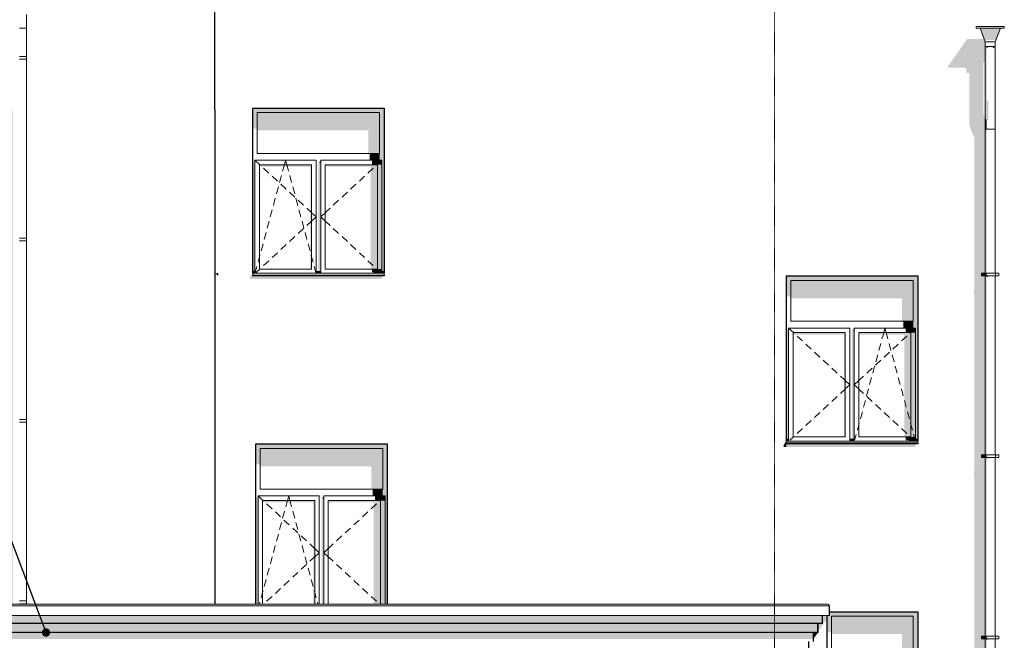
# Model space of a CAD drawing. Header units: millimetres. Extents: x -95523 to 190468, y -7401 to 17692.
# Tile 127 of 139: x 143244 to 154102, y 4187 to 11026. Entities that reach past the tile are written whole.
import ezdxf
from ezdxf.enums import TextEntityAlignment as Align

# ---------------------------------------------------------------- set-up
doc = ezdxf.new("R2010")
doc.units = ezdxf.units.MM
doc.header["$MEASUREMENT"] = 0
doc.linetypes.add('Штрих-Штриховая', pattern=[10.936111, 5.291667, -2.116667, 1.411111, -2.116667])
for name, color, linetype, lineweight in [('Аннотация - Выносная Надпись.Фасад фрагмент_Ном._пера__1', 7, 'Continuous', 15), ('Конструктив - Стены Несущие_Ном._пера__21', 7, 'Continuous', 30), ('Новый_1 ВОДОСТОК_Ном._пера__120', 7, 'Continuous', 5), ('Новый_1 Молдинги_Ном._пера__21', 7, 'Continuous', 30), ('Новый_Конструктив - Стены Несущие_Ном._пера__21', 7, 'Continuous', 30), ('Новый_Окна Archicad_Ном._пера__120', 7, 'Continuous', 5), ('Новый_Окна Archicad_Ном._пера__21', 7, 'Continuous', 30), ('Новый_Фартук парапета_Ном._пера__120', 7, 'Continuous', 5), ('Окна Archicad_Ном._пера__120', 7, 'Continuous', 5), ('Окна Archicad_Ном._пера__21', 7, 'Continuous', 30), ('Элемент Модели - Оси_Ном._пера__1', 7, 'Continuous', 15), ('Элемент Модели - Оси_Ном._пера__120', 7, 'Continuous', 5)]:
    doc.layers.add(name, color=color, linetype=linetype, lineweight=lineweight)
for name, color, linetype in [('Конструктив - Стены Несущие', 7, 'Continuous'), ('Новый_1 ВОДОСТОК', 7, 'Continuous'), ('Новый_1 Молдинги', 7, 'Continuous'), ('Новый_1_Конструктив-парапет', 7, 'Continuous'), ('Новый_Конструктив - Стены Несущие', 7, 'Continuous'), ('Новый_Окна Archicad', 7, 'Continuous'), ('Новый_Фартук парапета', 7, 'Continuous'), ('Окна Archicad', 7, 'Continuous'), ('Элемент Модели - Оси', 7, 'Continuous')]:
    doc.layers.add(name, color=color, linetype=linetype)
doc.styles.add('СГЕНЕРИР_СТИЛЬ_1', font='arial.ttf')
doc.dimstyles.new('СГЕНЕРИР_СТИЛЬ__2', dxfattribs={"dimtxt": 0.18, "dimasz": 182.4, "dimexe": 0.18, "dimexo": 0.0625, "dimgap": 0, "dimtad": 0, "dimtih": 1, "dimtoh": 1, "dimdec": 4, "dimzin": 0, "dimdsep": 46, "dimcen": 0.09, "dimadec": 0, "dimazin": 0, "dimtfac": 1, "dimtdec": 4, "dimtmove": 0, "dimatfit": 3, "dimldrblk": 'ARROWHEAD_11', "dimfxl": 1, "dimtolj": 1, "dimtzin": 0, "dimarcsym": 0})

# ---------------------------------------------------------------- blocks, each defined once
blk = doc.blocks.new('Элемент Разреза_66_1', base_point=(95181, -198))
at = {"layer": 'Конструктив - Стены Несущие_Ном._пера__21', "color": 7, "linetype": 'Continuous', "lineweight": 30}
blk.add_line((145398, 7352), (145398, 4583), dxfattribs=at)
blk = doc.blocks.new('Элемент Разреза_69_1', base_point=(95181, -198))
at = {"layer": 'Конструктив - Стены Несущие', "linetype": 'Continuous', "lineweight": 0, "true_color": 0x000000}
for points in [[(142955, 6258), (142958, 6250), (142958, 4583), (143169, 4583), (143169, 4590), (143167, 4590), (143167, 4620), (143169, 4620), (143169, 6590), (143167, 6590), (143167, 6620), (143169, 6620), (143169, 7352), (142958, 7352), (142958, 6300), (142955, 6288)], [(143319, 6590), (143319, 6587), (143321, 6590)], [(143319, 4590), (143319, 4587), (143321, 4590)]]:
    blk.add_hatch(color=18, dxfattribs=at).paths.add_polyline_path(points)
blk = doc.blocks.new('Элемент Разреза_92_1', base_point=(95181, -198))
at = {"layer": 'Конструктив - Стены Несущие', "linetype": 'Continuous', "lineweight": 0, "true_color": 0x000000}
for points in [[(153483, 10496), (153669, 10496), (153683, 10487), (153683, 10437), (153715, 10437), (153715, 9865), (153721, 9846), (153770, 9724), (153770, 8048), (153767, 8035), (153767, 8005), (153770, 7997), (153770, 6048), (153767, 6035), (153767, 6005), (153770, 5997), (153770, 4048), (153767, 4035), (153767, 4005), (153770, 3997), (153770, 2048), (153767, 2035), (153767, 2005), (153770, 1997), (153770, 182), (153892, 182), (153892, 202), (153852, 202), (153852, 232), (153892, 232), (153892, 2202), (153852, 2202), (153852, 2232), (153892, 2232), (153892, 4202), (153852, 4202), (153852, 4232), (153892, 4232), (153892, 6202), (153852, 6202), (153852, 6232), (153892, 6232), (153892, 8202), (153852, 8202), (153852, 8232), (153892, 8232), (153892, 9936), (153871, 9988), (153871, 10547), (153892, 10577), (153892, 10692), (153608, 10692), (153483, 10516)], [(151698, 6352), (151698, 6318), (153118, 6318), (153128, 6342), (153121, 6342), (153128, 6352)], [(152154, 4583), (152163, 4581), (152164, 4581), (152155, 4583)], [(152048, 4283), (152148, 4424), (152148, 4460), (152098, 4460), (152098, 4372), (152048, 4372)], [(152048, 4272), (151998, 4272), (151998, 4202), (152048, 4272)]]:
    blk.add_hatch(color=18, dxfattribs=at).paths.add_polyline_path(points)
blk = doc.blocks.new('Элемент Разреза_93_1', base_point=(95181, -198))
at = {"layer": 'Конструктив - Стены Несущие', "linetype": 'Continuous', "lineweight": 0, "true_color": 0x000000}
for points in [[(145784, 8188), (145784, 8168), (147234, 8168), (147244, 8192), (147237, 8192), (147244, 8202), (145814, 8202), (145814, 8232)], [(151698, 6382), (151668, 6338), (151668, 6318), (151698, 6318)]]:
    blk.add_hatch(color=18, dxfattribs=at).paths.add_polyline_path(points)
at = {"layer": 'Конструктив - Стены Несущие_Ном._пера__21', "color": 7, "linetype": 'Continuous', "lineweight": 30}
for p, q in [((151698, 8202), (151698, 6382)), ((151698, 6361), (151698, 6352))]:
    blk.add_line(p, q, dxfattribs=at)
blk = doc.blocks.new('Элемент Разреза_106_1', base_point=(95181, -198))
at = {"layer": 'Окна Archicad', "linetype": 'Continuous', "lineweight": 0, "true_color": 0x000000}
for points in [[(147248, 6302), (147298, 6302), (147298, 6352), (145848, 6352), (145848, 6302), (145898, 6302)], [(145898, 6302), (145848, 6302), (145848, 6126), (145898, 6126)], [(147248, 6302), (145898, 6302), (145898, 6105), (147123, 6105), (147123, 5852), (147248, 5852)], [(147248, 6302), (147248, 5852), (147248, 5777), (147273, 5777), (147273, 4583), (147298, 4583), (147298, 6302)], [(145873, 5777), (145848, 5742), (145848, 4583), (145873, 4583)], [(146580, 5752), (146598, 5752), (146598, 5777)], [(147248, 5852), (147138, 5852), (147138, 5777), (147248, 5777)], [(147163, 5727), (147273, 5727), (147273, 5777), (147163, 5777)], [(145923, 5727), (145923, 5706), (146483, 5706), (146483, 4583), (146498, 4583), (146498, 5727)], [(146573, 5742), (146573, 4583), (146598, 4583), (146598, 5752), (146580, 5752)], [(146648, 5727), (146648, 5706), (147148, 5706), (147148, 4583), (147223, 4583), (147223, 5727)], [(147273, 5727), (147223, 5727), (147223, 4583), (147273, 4583)]]:
    blk.add_hatch(color=18, dxfattribs=at).paths.add_polyline_path(points)
at = {"layer": 'Окна Archicad_Ном._пера__120', "color": 7, "linetype": 'Continuous', "lineweight": 5}
for p, q in [((145898, 5852), (145898, 6302)), ((145898, 6302), (147248, 6302)), ((147248, 6302), (147248, 5852)), ((145873, 5777), (145873, 5727)), ((146548, 5777), (145873, 5777)), ((145873, 5777), (145927, 5727)), ((147248, 5852), (145898, 5852)), ((146197, 5727), (146211, 5777)), ((146224, 5727), (146211, 5777)), ((146548, 5727), (146548, 5777)), ((146598, 5777), (146598, 5727)), ((147273, 5777), (146598, 5777)), ((147273, 5777), (147219, 5727)), ((147273, 5727), (147273, 5777)), ((145873, 5727), (145873, 4583)), ((145923, 4583), (145923, 5727)), ((145923, 5727), (146498, 5727)), ((145927, 5727), (145932, 5723)), ((145968, 5689), (146027, 5635)), ((146178, 5657), (146190, 5700)), ((146190, 5700), (146197, 5727)), ((146231, 5700), (146224, 5727)), ((146243, 5657), (146231, 5700)), ((146498, 5727), (146498, 4583)), ((146548, 4583), (146548, 5727)), ((146598, 5727), (146598, 4583)), ((146648, 4583), (146648, 5727)), ((146648, 5727), (147223, 5727)), ((147178, 5689), (147119, 5635)), ((147219, 5727), (147214, 5723)), ((147223, 5727), (147223, 4583)), ((147273, 4583), (147273, 5727)), ((146064, 5601), (146122, 5546)), ((146144, 5532), (146165, 5609)), ((146277, 5532), (146256, 5609)), ((147082, 5601), (147024, 5546)), ((146110, 5406), (146131, 5483)), ((146159, 5512), (146218, 5458)), ((146311, 5406), (146290, 5483)), ((146987, 5512), (146928, 5458)), ((146076, 5280), (146097, 5358)), ((146255, 5424), (146313, 5370)), ((146345, 5280), (146324, 5358)), ((146350, 5336), (146409, 5281)), ((146796, 5336), (146737, 5281)), ((146891, 5424), (146833, 5370)), ((146042, 5155), (146063, 5232)), ((146379, 5155), (146358, 5232)), ((146445, 5248), (146489, 5207)), ((146701, 5248), (146657, 5207)), ((146009, 5029), (146029, 5107)), ((146412, 5029), (146392, 5107)), ((146489, 5207), (146498, 5199)), ((146489, 5098), (146498, 5106)), ((146498, 5199), (146548, 5152)), ((146498, 5106), (146548, 5152)), ((146648, 5199), (146598, 5152)), ((146648, 5106), (146598, 5152)), ((146657, 5207), (146648, 5199)), ((146657, 5098), (146648, 5106)), ((146350, 4969), (146409, 5023)), ((146445, 5057), (146489, 5098)), ((146701, 5057), (146657, 5098)), ((146796, 4969), (146737, 5023)), ((145975, 4904), (145996, 4981)), ((146255, 4881), (146313, 4935)), ((146446, 4904), (146425, 4981)), ((146891, 4881), (146833, 4935)), ((145941, 4778), (145962, 4856)), ((146159, 4792), (146218, 4847)), ((146480, 4778), (146459, 4856)), ((146987, 4792), (146928, 4847)), ((145907, 4653), (145923, 4713)), ((145923, 4713), (145928, 4730)), ((145968, 4616), (146027, 4670)), ((146064, 4704), (146122, 4758)), ((146498, 4713), (146493, 4730)), ((146514, 4653), (146498, 4713)), ((147082, 4704), (147024, 4758)), ((147178, 4616), (147119, 4670)), ((145888, 4583), (145894, 4605)), ((146533, 4583), (146527, 4605))]:
    blk.add_line(p, q, dxfattribs=at)
at = {"layer": 'Окна Archicad_Ном._пера__21', "color": 7, "linetype": 'Continuous', "lineweight": 30}
for p, q in [((145848, 4583), (145848, 6352)), ((145848, 6352), (147298, 6352)), ((147298, 6352), (147298, 4583))]:
    blk.add_line(p, q, dxfattribs=at)
blk = doc.blocks.new('Элемент Разреза_107_1', base_point=(95181, -198))
at = {"layer": 'Новый_Окна Archicad', "linetype": 'Continuous', "lineweight": 0, "true_color": 0x000000}
for points in [[(151698, 8152), (151748, 8152), (153098, 8152), (153148, 8152), (153148, 8202), (151698, 8202)], [(151698, 7976), (151748, 7976), (151748, 8152), (151698, 8152)], [(153098, 8152), (151748, 8152), (151748, 7955), (152973, 7955), (152973, 7702), (153098, 7702)], [(153123, 7627), (153123, 6402), (153148, 6402), (153148, 8152), (153098, 8152), (153098, 7702), (153098, 7627)], [(151698, 6402), (151723, 6402), (151723, 7627), (151698, 7592)], [(152423, 7592), (152423, 6402), (152448, 6402), (152448, 7602), (152430, 7602)], [(152430, 7602), (152448, 7602), (152448, 7627)], [(153098, 7702), (152988, 7702), (152988, 7627), (153098, 7627)], [(153013, 7577), (153123, 7577), (153123, 7627), (153013, 7627)], [(151773, 7577), (151773, 7556), (152333, 7556), (152333, 6427), (152348, 6427), (152348, 7577)], [(153073, 7577), (152498, 7577), (152498, 7556), (152998, 7556), (152998, 6427), (153073, 6427)], [(153073, 6427), (153123, 6427), (153123, 7577), (153073, 7577)], [(153013, 6427), (153013, 6391), (153123, 6391), (153123, 6427)], [(151698, 6352), (153148, 6352), (153148, 6361), (151698, 6361)], [(151723, 6402), (151699, 6402), (151699, 6392), (151723, 6392)], [(151723, 6392), (151699, 6392), (151723, 6391)], [(152424, 6392), (152448, 6392), (152448, 6402), (152424, 6402)], [(152448, 6392), (152424, 6392), (152448, 6391)], [(153148, 6382), (153148, 6392), (153123, 6392), (153123, 6391), (153013, 6391)], [(153123, 6402), (153123, 6392), (153148, 6392), (153148, 6402)]]:
    blk.add_hatch(color=18, dxfattribs=at).paths.add_polyline_path(points)
at = {"layer": 'Новый_Окна Archicad_Ном._пера__120', "color": 7, "linetype": 'Continuous', "lineweight": 5}
for p, q in [((151748, 7702), (151748, 8152)), ((151748, 8152), (153098, 8152)), ((153098, 8152), (153098, 7702)), ((151723, 7627), (151723, 7577)), ((152398, 7627), (151723, 7627)), ((151723, 7627), (151777, 7577)), ((153098, 7702), (151748, 7702)), ((152398, 7577), (152398, 7627)), ((152448, 7627), (152448, 7577)), ((153123, 7627), (152448, 7627)), ((152772, 7577), (152786, 7627)), ((152799, 7577), (152786, 7627)), ((153123, 7627), (153069, 7577)), ((153123, 7577), (153123, 7627)), ((151723, 7577), (151723, 6427)), ((151773, 6427), (151773, 7577)), ((151773, 7577), (152348, 7577)), ((151777, 7577), (151782, 7573)), ((151818, 7539), (151877, 7485)), ((152348, 7577), (152348, 6427)), ((152398, 6427), (152398, 7577)), ((152448, 7577), (152448, 6427)), ((152498, 6427), (152498, 7577)), ((152498, 7577), (153073, 7577)), ((152753, 7507), (152765, 7550)), ((152765, 7550), (152772, 7577)), ((152806, 7550), (152799, 7577)), ((152818, 7507), (152806, 7550)), ((153028, 7539), (152969, 7485)), ((153069, 7577), (153064, 7573)), ((153073, 7577), (153073, 6427)), ((153123, 6427), (153123, 7577)), ((151914, 7451), (151972, 7396)), ((152719, 7382), (152740, 7459)), ((152852, 7382), (152831, 7459)), ((152932, 7451), (152874, 7396)), ((152009, 7362), (152068, 7308)), ((152685, 7256), (152706, 7333)), ((152837, 7362), (152778, 7308)), ((152886, 7256), (152865, 7333)), ((152105, 7274), (152163, 7220)), ((152200, 7186), (152259, 7131)), ((152646, 7186), (152587, 7131)), ((152651, 7130), (152672, 7208)), ((152741, 7274), (152683, 7220)), ((152920, 7130), (152899, 7208)), ((152295, 7098), (152339, 7057)), ((152551, 7098), (152507, 7057)), ((152617, 7005), (152638, 7082)), ((152954, 7005), (152933, 7082)), ((152339, 7057), (152348, 7049)), ((152339, 6948), (152348, 6956)), ((152348, 7049), (152398, 7002)), ((152348, 6956), (152398, 7002)), ((152498, 7049), (152448, 7002)), ((152498, 6956), (152448, 7002)), ((152507, 7057), (152498, 7049)), ((152507, 6948), (152498, 6956)), ((152584, 6879), (152604, 6957)), ((152987, 6879), (152967, 6957)), ((152200, 6819), (152259, 6873)), ((152295, 6907), (152339, 6948)), ((152551, 6907), (152507, 6948)), ((152646, 6819), (152587, 6873)), ((152105, 6731), (152163, 6785)), ((152550, 6754), (152571, 6831)), ((152741, 6731), (152683, 6785)), ((153021, 6754), (153000, 6831)), ((152009, 6642), (152068, 6697)), ((152516, 6628), (152537, 6706)), ((152837, 6642), (152778, 6697)), ((153055, 6628), (153034, 6706)), ((151818, 6466), (151877, 6520)), ((151914, 6554), (151972, 6608)), ((152482, 6503), (152498, 6563)), ((152498, 6563), (152503, 6580)), ((152932, 6554), (152874, 6608)), ((153028, 6466), (152969, 6520)), ((153073, 6563), (153068, 6580)), ((153089, 6503), (153073, 6563)), ((151723, 6427), (151723, 6391)), ((151738, 6391), (151777, 6427)), ((152348, 6427), (151773, 6427)), ((151777, 6427), (151782, 6432)), ((152398, 6391), (152398, 6427)), ((152448, 6427), (152448, 6391)), ((152452, 6391), (152469, 6455)), ((153073, 6427), (152498, 6427)), ((153069, 6427), (153064, 6432)), ((153108, 6391), (153069, 6427)), ((153119, 6391), (153102, 6455)), ((153123, 6391), (153123, 6427)), ((151698, 6402), (151723, 6402)), ((151698, 6392), (151723, 6392)), ((151698, 6382), (151698, 6381)), ((151698, 6381), (151698, 6361)), ((151698, 6381), (153148, 6381)), ((151698, 6361), (153148, 6361)), ((152398, 6402), (152448, 6402)), ((152398, 6392), (152448, 6392)), ((153123, 6402), (153148, 6402)), ((153123, 6392), (153148, 6392)), ((153148, 6382), (153148, 6381)), ((153148, 6381), (153148, 6361))]:
    blk.add_line(p, q, dxfattribs=at)
at = {"layer": 'Новый_Окна Archicad_Ном._пера__21', "color": 7, "linetype": 'Continuous', "lineweight": 30}
for p, q in [((151698, 8202), (153148, 8202)), ((153148, 8202), (153148, 6382)), ((153148, 6352), (151698, 6352)), ((153148, 6361), (153148, 6352))]:
    blk.add_line(p, q, dxfattribs=at)
blk = doc.blocks.new('Элемент Разреза_108_1', base_point=(95181, -198))
at = {"layer": 'Окна Archicad', "linetype": 'Continuous', "lineweight": 0, "true_color": 0x000000}
for points in [[(145864, 10002), (147214, 10002), (147264, 10002), (147264, 10052), (145814, 10052), (145814, 10002)], [(145814, 9826), (145864, 9826), (145864, 10002), (145814, 10002)], [(147214, 10002), (145864, 10002), (145864, 9805), (147089, 9805), (147089, 9552), (147214, 9552)], [(147239, 8252), (147264, 8252), (147264, 10002), (147214, 10002), (147214, 9552), (147214, 9477), (147239, 9477)], [(145839, 9477), (145814, 9442), (145814, 8252), (145839, 8252)], [(146546, 9452), (146539, 9442), (146539, 8252), (146564, 8252), (146564, 9452)], [(146546, 9452), (146564, 9452), (146564, 9477)], [(147214, 9552), (147104, 9552), (147104, 9477), (147214, 9477)], [(147239, 9477), (147129, 9477), (147129, 9427), (147239, 9427)], [(146464, 9427), (145889, 9427), (145889, 9406), (146449, 9406), (146449, 8277), (146464, 8277)], [(146614, 9406), (147114, 9406), (147114, 8277), (147189, 8277), (147189, 9427), (146614, 9427)], [(147189, 9427), (147189, 8277), (147239, 8277), (147239, 9427)], [(145815, 8242), (145839, 8242), (145839, 8252), (145815, 8252)], [(146564, 8252), (146540, 8252), (146540, 8242), (146564, 8242)], [(147239, 8277), (147129, 8277), (147129, 8241), (147239, 8241)], [(147239, 8242), (147264, 8242), (147264, 8252), (147239, 8252)], [(147264, 8211), (145814, 8211), (145814, 8202), (147264, 8202)], [(145839, 8242), (145815, 8242), (145839, 8241)], [(146564, 8241), (146564, 8242), (146540, 8242)], [(147264, 8232), (147264, 8242), (147239, 8242), (147239, 8241), (147129, 8241)]]:
    blk.add_hatch(color=18, dxfattribs=at).paths.add_polyline_path(points)
at = {"layer": 'Окна Archicad_Ном._пера__120', "color": 7, "linetype": 'Continuous', "lineweight": 5}
for p, q in [((145864, 10002), (145864, 9552)), ((147214, 10002), (145864, 10002)), ((147214, 9552), (147214, 10002)), ((145839, 9427), (145839, 9477)), ((145839, 9477), (146514, 9477)), ((145839, 9477), (145893, 9427)), ((145864, 9552), (147214, 9552)), ((146163, 9427), (146177, 9477)), ((146190, 9427), (146177, 9477)), ((146514, 9477), (146514, 9427)), ((146564, 9427), (146564, 9477)), ((146564, 9477), (147239, 9477)), ((147239, 9477), (147185, 9427)), ((147239, 9477), (147239, 9427)), ((145839, 8277), (145839, 9427)), ((145889, 9427), (145889, 8277)), ((146464, 9427), (145889, 9427)), ((145893, 9427), (145898, 9423)), ((145934, 9389), (145993, 9335)), ((146144, 9357), (146156, 9400)), ((146156, 9400), (146163, 9427)), ((146197, 9400), (146190, 9427)), ((146209, 9357), (146197, 9400)), ((146464, 8277), (146464, 9427)), ((146514, 9427), (146514, 8277)), ((146564, 8277), (146564, 9427)), ((146614, 9427), (146614, 8277)), ((147189, 9427), (146614, 9427)), ((147144, 9389), (147085, 9335)), ((147185, 9427), (147180, 9423)), ((147189, 8277), (147189, 9427)), ((147239, 9427), (147239, 8277)), ((146030, 9301), (146089, 9246)), ((146110, 9232), (146131, 9309)), ((146243, 9232), (146222, 9309)), ((147048, 9301), (146990, 9246)), ((146076, 9106), (146097, 9183)), ((146125, 9212), (146184, 9158)), ((146221, 9124), (146279, 9070)), ((146277, 9106), (146256, 9183)), ((146858, 9124), (146799, 9070)), ((146953, 9212), (146894, 9158)), ((146042, 8980), (146063, 9058)), ((146311, 8980), (146290, 9058)), ((146316, 9036), (146375, 8981)), ((146762, 9036), (146703, 8981)), ((146008, 8855), (146029, 8932)), ((146345, 8855), (146324, 8932)), ((146411, 8948), (146455, 8907)), ((146455, 8907), (146464, 8899)), ((146623, 8907), (146614, 8899)), ((146667, 8948), (146623, 8907)), ((145975, 8729), (145995, 8807)), ((146379, 8729), (146358, 8807)), ((146411, 8757), (146455, 8798)), ((146455, 8798), (146464, 8806)), ((146464, 8899), (146514, 8852)), ((146464, 8806), (146514, 8852)), ((146614, 8899), (146564, 8852)), ((146614, 8806), (146564, 8852)), ((146623, 8798), (146614, 8806)), ((146667, 8757), (146623, 8798)), ((146316, 8669), (146375, 8723)), ((146762, 8669), (146703, 8723)), ((145941, 8604), (145962, 8681)), ((146221, 8581), (146279, 8635)), ((146412, 8604), (146392, 8681)), ((146858, 8581), (146799, 8635)), ((145907, 8478), (145928, 8556)), ((146125, 8492), (146184, 8547)), ((146446, 8478), (146425, 8556)), ((146953, 8492), (146894, 8547)), ((145873, 8353), (145889, 8413)), ((145889, 8413), (145894, 8430)), ((145934, 8316), (145993, 8370)), ((146030, 8404), (146089, 8458)), ((146464, 8413), (146459, 8430)), ((146480, 8353), (146464, 8413)), ((147048, 8404), (146990, 8458)), ((147144, 8316), (147085, 8370)), ((145839, 8252), (145814, 8252)), ((145839, 8241), (145839, 8277)), ((145843, 8241), (145860, 8305)), ((145854, 8241), (145893, 8277)), ((145889, 8277), (146464, 8277)), ((145893, 8277), (145898, 8282)), ((146510, 8241), (146493, 8305)), ((146514, 8277), (146514, 8241)), ((146564, 8252), (146514, 8252)), ((146564, 8241), (146564, 8277)), ((146614, 8277), (147189, 8277)), ((147185, 8277), (147180, 8282)), ((147224, 8241), (147185, 8277)), ((147239, 8277), (147239, 8241)), ((147264, 8252), (147239, 8252)), ((145839, 8242), (145814, 8242)), ((145814, 8232), (145814, 8231)), ((145814, 8231), (145814, 8211)), ((147264, 8231), (145814, 8231)), ((147264, 8211), (145814, 8211)), ((146564, 8242), (146514, 8242)), ((147264, 8242), (147239, 8242)), ((147264, 8232), (147264, 8231)), ((147264, 8231), (147264, 8211))]:
    blk.add_line(p, q, dxfattribs=at)
at = {"layer": 'Окна Archicad_Ном._пера__21', "color": 7, "linetype": 'Continuous', "lineweight": 30}
for p, q in [((145814, 10052), (147264, 10052)), ((145814, 8232), (145814, 10052)), ((147264, 10052), (147264, 8232)), ((145814, 8202), (145814, 8211)), ((147264, 8202), (145814, 8202)), ((147264, 8211), (147264, 8202))]:
    blk.add_line(p, q, dxfattribs=at)
blk = doc.blocks.new('Элемент Разреза_109_1', base_point=(95181, -198))
at = {"layer": 'Окна Archicad_Ном._пера__120', "color": 7, "linetype": 'Continuous', "lineweight": 5}
for p, q in [((145398, 8232), (145428, 8230)), ((145428, 8210), (145418, 8220)), ((145428, 8230), (145428, 8210))]:
    blk.add_line(p, q, dxfattribs=at)
blk = doc.blocks.new('Элемент Разреза_110_1', base_point=(95181, -198))
at = {"layer": 'Новый_Окна Archicad', "linetype": 'Continuous', "lineweight": 0, "true_color": 0x000000}
for points in [[(152173, 4460), (152148, 4460), (152148, 4452), (152198, 4452), (153098, 4452), (153148, 4452), (153148, 4502), (152173, 4502)], [(152148, 4452), (152148, 4276), (152198, 4276), (152198, 4452)], [(152198, 4255), (152973, 4255), (152973, 4002), (153098, 4002), (153098, 4452), (152198, 4452)], [(153123, 2702), (153148, 2702), (153148, 4452), (153098, 4452), (153098, 4002), (153098, 3927), (153123, 3927)], [(152173, 3927), (152169, 3922), (152173, 3922)], [(153098, 4002), (152988, 4002), (152988, 3927), (153098, 3927)], [(153013, 3877), (153123, 3877), (153123, 3927), (153013, 3927)], [(152155, 3902), (152148, 3892), (152148, 2702), (152173, 2702), (152173, 3902)], [(153073, 3877), (152223, 3877), (152223, 3856), (152998, 3856), (152998, 2727), (153073, 2727)], [(153073, 3877), (153073, 2727), (153123, 2727), (153123, 3877)], [(153123, 2727), (153013, 2727), (153013, 2691), (153123, 2691)], [(153148, 2661), (152148, 2661), (152148, 2652), (153148, 2652)], [(152149, 2702), (152149, 2692), (152173, 2692), (152173, 2702)], [(152173, 2691), (152173, 2692), (152149, 2692)], [(153123, 2691), (153013, 2691), (153148, 2682), (153148, 2692), (153123, 2692)], [(153123, 2702), (153123, 2692), (153148, 2692), (153148, 2702)]]:
    blk.add_hatch(color=18, dxfattribs=at).paths.add_polyline_path(points)
at = {"layer": 'Новый_Окна Archicad_Ном._пера__120', "color": 7, "linetype": 'Continuous', "lineweight": 5}
for p, q in [((152198, 4452), (152198, 4002)), ((153098, 4452), (152198, 4452)), ((153098, 4002), (153098, 4452)), ((152173, 3922), (152173, 3927)), ((152173, 3927), (153123, 3927)), ((152198, 4002), (153098, 4002)), ((152629, 3877), (152648, 3927)), ((152667, 3877), (152648, 3927)), ((153123, 3927), (153056, 3883)), ((153123, 3927), (153123, 3877)), ((152173, 3877), (152173, 3902)), ((152173, 2727), (152173, 3877)), ((152223, 3877), (152223, 2727)), ((153073, 3877), (152223, 3877)), ((152589, 3771), (152617, 3846)), ((152620, 3853), (152629, 3877)), ((152676, 3853), (152667, 3877)), ((152707, 3771), (152679, 3846)), ((153014, 3856), (152948, 3812)), ((153073, 2727), (153073, 3877)), ((153123, 3877), (153123, 2727)), ((152542, 3650), (152571, 3724)), ((152754, 3650), (152725, 3724)), ((152797, 3713), (152730, 3669)), ((152906, 3785), (152839, 3741)), ((152496, 3528), (152525, 3603)), ((152689, 3642), (152622, 3598)), ((152800, 3528), (152771, 3603)), ((152471, 3499), (152405, 3455)), ((152450, 3407), (152478, 3481)), ((152580, 3570), (152513, 3526)), ((152846, 3407), (152818, 3481)), ((152363, 3427), (152296, 3383)), ((152223, 3335), (152173, 3302)), ((152223, 3270), (152173, 3302)), ((152240, 3346), (152223, 3335)), ((152240, 3258), (152223, 3270)), ((152254, 3356), (152240, 3346)), ((152254, 3249), (152240, 3258)), ((152404, 3285), (152432, 3360)), ((152892, 3285), (152864, 3360)), ((152363, 3178), (152296, 3222)), ((152358, 3164), (152386, 3238)), ((152471, 3106), (152405, 3150)), ((152938, 3164), (152910, 3238)), ((152312, 3042), (152340, 3117)), ((152580, 3035), (152513, 3079)), ((152984, 3042), (152956, 3117)), ((152265, 2921), (152294, 2995)), ((152689, 2963), (152622, 3007)), ((152797, 2892), (152730, 2936)), ((153031, 2921), (153002, 2995)), ((152223, 2809), (152248, 2874)), ((152906, 2820), (152839, 2864)), ((153073, 2809), (153048, 2874)), ((152173, 2691), (152173, 2727)), ((152178, 2691), (152201, 2752)), ((152219, 2799), (152223, 2809)), ((152223, 2727), (153073, 2727)), ((153014, 2749), (152948, 2793)), ((153102, 2691), (153056, 2721)), ((153077, 2799), (153073, 2809)), ((153118, 2691), (153095, 2752)), ((153123, 2727), (153123, 2691)), ((152173, 2702), (152148, 2702)), ((152173, 2692), (152148, 2692)), ((152148, 2682), (152148, 2681)), ((152148, 2681), (152148, 2661)), ((153148, 2681), (152148, 2681)), ((153148, 2661), (152148, 2661)), ((153148, 2702), (153123, 2702)), ((153148, 2692), (153123, 2692)), ((153148, 2682), (153148, 2681)), ((153148, 2681), (153148, 2661))]:
    blk.add_line(p, q, dxfattribs=at)
at = {"layer": 'Новый_Окна Archicad_Ном._пера__21', "color": 7, "linetype": 'Continuous', "lineweight": 30}
for p, q in [((152148, 3922), (152148, 4460)), ((152173, 4502), (153148, 4502)), ((153148, 4502), (153148, 2682)), ((152148, 2682), (152148, 3902)), ((152148, 2652), (152148, 2661)), ((153148, 2652), (152148, 2652)), ((153148, 2661), (153148, 2652))]:
    blk.add_line(p, q, dxfattribs=at)
blk = doc.blocks.new('Элемент Разреза_114_1', base_point=(95181, -198))
at = {"layer": 'Новый_1_Конструктив-парапет', "linetype": 'Continuous', "lineweight": 0, "true_color": 0x000000}
blk.add_hatch(color=18, dxfattribs=at).paths.add_polyline_path([(153693, 10813), (153608, 10692), (153892, 10692), (153892, 10782), (153880, 10813)])
blk = doc.blocks.new('Элемент Разреза_126_1', base_point=(95181, -198))
at = {"layer": 'Новый_Конструктив - Стены Несущие', "linetype": 'Continuous', "lineweight": 0, "true_color": 0x000000}
blk.add_hatch(color=18, dxfattribs=at).paths.add_polyline_path([(143319, 10587), (143321, 10590), (143319, 10590)])
at = {"layer": 'Новый_Конструктив - Стены Несущие_Ном._пера__21', "color": 7, "linetype": 'Continuous', "lineweight": 30}
blk.add_line((145398, 10032), (145398, 11245), dxfattribs=at)
blk = doc.blocks.new('Элемент Разреза_212_1', base_point=(95181, -198))
at = {"layer": 'Новый_Фартук парапета_Ном._пера__120', "color": 7, "linetype": 'Continuous', "lineweight": 5}
for p, q in [((138973, 4565), (152172, 4565)), ((138991, 4583), (152153, 4583)), ((152153, 4583), (152163, 4581)), ((152163, 4581), (152169, 4574)), ((152169, 4574), (152172, 4565)), ((152172, 4565), (152172, 4460)), ((138973, 4460), (152172, 4460))]:
    blk.add_line(p, q, dxfattribs=at)
blk = doc.blocks.new('Элемент Разреза_213_1', base_point=(95181, -198))
at = {"layer": 'Новый_Фартук парапета_Ном._пера__120', "color": 7, "linetype": 'Continuous', "lineweight": 5}
for p, q in [((152154, 4583), (152155, 4583)), ((152154, 4583), (152154, 4583)), ((152155, 4583), (152164, 4581)), ((152164, 4581), (152164, 4581)), ((152164, 4581), (152171, 4574)), ((152171, 4574), (152173, 4565)), ((152173, 4565), (152173, 4502)), ((152173, 4565), (152173, 4565)), ((152173, 4502), (152173, 4460)), ((152173, 4460), (152173, 4460))]:
    blk.add_line(p, q, dxfattribs=at)
blk = doc.blocks.new('Элемент Разреза_222_1', base_point=(95181, -198))
at = {"layer": 'Новый_1 ВОДОСТОК', "linetype": 'Continuous', "lineweight": 0, "true_color": 0x000000}
for points in [[(154059, 10932), (153835, 10932), (153885, 10801), (154009, 10801)], [(153892, 10732), (153892, 10142), (153896, 10140), (153896, 10732)], [(153896, 10732), (153896, 10140), (153908, 10137), (153908, 10732)], [(153926, 10732), (153908, 10732), (153908, 10710), (153926, 10727)], [(153926, 10732), (153926, 10727), (153947, 10732)], [(153947, 10732), (153968, 10727), (153968, 10732)], [(153968, 10732), (153968, 10727), (153986, 10710), (153986, 10732)], [(153986, 10710), (153998, 10727), (153998, 10732), (153986, 10732)], [(154002, 10732), (153998, 10732), (153998, 10727)], [(153896, 10140), (153892, 10142), (153892, 9928), (153896, 9925)], [(153908, 10137), (153896, 10140), (153896, 9925), (153908, 9923)], [(153926, 10136), (153908, 10137), (153908, 9923), (153926, 9921)], [(153892, 9928), (153892, 9818), (153896, 9818), (153896, 9925)], [(153896, 9925), (153896, 9818), (153908, 9818), (153908, 9923)], [(153908, 9919), (153926, 9921), (153908, 9923)], [(153892, 8232), (153896, 8232), (153896, 9818), (153892, 9818)], [(153896, 8232), (153908, 8232), (153908, 9818), (153896, 9818)], [(153890, 8202), (153890, 8232), (153852, 8232), (153852, 8202)], [(153894, 8202), (153894, 8232), (153890, 8232), (153890, 8202)], [(153892, 6232), (153896, 6232), (153896, 8202), (153892, 8202)], [(153894, 8232), (153894, 8202), (153907, 8202), (153907, 8232)], [(153896, 6232), (153908, 6232), (153908, 8202), (153896, 8202)], [(153908, 8192), (153918, 8192), (153926, 8198), (153926, 8202), (153908, 8202)], [(153947, 8202), (153926, 8202), (153926, 8198), (153944, 8198), (153947, 8200)], [(153947, 8202), (153947, 8200), (153967, 8200), (153968, 8200), (153968, 8202)], [(153986, 8202), (153968, 8202), (153968, 8200), (153986, 8200), (153986, 8200)], [(153986, 8200), (153998, 8200), (153998, 8202), (153986, 8202)], [(153998, 8202), (153998, 8200), (153998, 8200), (154002, 8200), (154002, 8202)], [(153890, 6202), (153890, 6232), (153852, 6232), (153852, 6202)], [(153894, 6202), (153894, 6232), (153890, 6232), (153890, 6202)], [(153892, 4232), (153896, 4232), (153896, 6202), (153892, 6202)], [(153894, 6232), (153894, 6202), (153907, 6202), (153907, 6232)], [(153896, 4232), (153908, 4232), (153908, 6202), (153896, 6202)], [(153908, 6192), (153918, 6192), (153926, 6198), (153926, 6202), (153908, 6202)], [(153926, 6202), (153926, 6198), (153944, 6198), (153947, 6200), (153947, 6202)], [(153968, 6202), (153947, 6202), (153947, 6200), (153967, 6200), (153968, 6200)], [(153986, 6202), (153968, 6202), (153968, 6200), (153986, 6200), (153986, 6200)], [(153986, 6200), (153998, 6200), (153998, 6202), (153986, 6202)], [(154002, 6202), (153998, 6202), (153998, 6200), (153998, 6200), (154002, 6200)], [(153890, 4202), (153890, 4232), (153852, 4232), (153852, 4202)], [(153894, 4202), (153894, 4232), (153890, 4232), (153890, 4202)], [(153892, 2232), (153896, 2232), (153896, 4202), (153892, 4202)], [(153894, 4232), (153894, 4202), (153907, 4202), (153907, 4232)], [(153896, 2232), (153908, 2232), (153908, 4202), (153896, 4202)], [(153908, 4192), (153918, 4192), (153926, 4198), (153926, 4202), (153908, 4202)], [(153947, 4202), (153926, 4202), (153926, 4198), (153944, 4198), (153947, 4200)], [(153968, 4202), (153947, 4202), (153947, 4200), (153967, 4200), (153968, 4200)], [(153986, 4202), (153968, 4202), (153968, 4200), (153986, 4200), (153986, 4200)], [(153986, 4200), (153998, 4200), (153998, 4202), (153986, 4202)], [(153998, 4202), (153998, 4200), (153998, 4200), (154002, 4200), (154002, 4202)]]:
    blk.add_hatch(color=18, dxfattribs=at).paths.add_polyline_path(points)
at = {"layer": 'Новый_1 ВОДОСТОК_Ном._пера__120', "color": 7, "linetype": 'Continuous', "lineweight": 5}
for p, q in [((154102, 10952), (153792, 10952)), ((153792, 10932), (153792, 10952)), ((154102, 10932), (153792, 10932)), ((153892, 10782), (153835, 10932)), ((154059, 10932), (154002, 10782)), ((154102, 10952), (154102, 10932)), ((154002, 10782), (153892, 10782)), ((153892, 10732), (153892, 10782)), ((154002, 10782), (154002, 10732)), ((153892, 10732), (153892, 10142)), ((154002, 10732), (153892, 10732)), ((154002, 10732), (154002, 10142)), ((153892, 10142), (153892, 9928)), ((154002, 10142), (154002, 9928)), ((153892, 9928), (153892, 9818)), ((154002, 9928), (154002, 9818)), ((153892, 9818), (153892, 8232)), ((153892, 9818), (153896, 9818)), ((153896, 9818), (153908, 9818)), ((153908, 9818), (153926, 9818)), ((153926, 9818), (153947, 9818)), ((153947, 9818), (153968, 9818)), ((153968, 9818), (153986, 9818)), ((153986, 9818), (153998, 9818)), ((153998, 9818), (154002, 9818)), ((154002, 9818), (154002, 8232)), ((153890, 8232), (153852, 8232)), ((153852, 8202), (153852, 8232)), ((153890, 8202), (153852, 8202)), ((153894, 8232), (153890, 8232)), ((153890, 8202), (153890, 8232)), ((153894, 8202), (153890, 8202)), ((153892, 8202), (153892, 6232)), ((153907, 8232), (153894, 8232)), ((153907, 8202), (153894, 8202)), ((153925, 8232), (153907, 8232)), ((153925, 8202), (153907, 8202)), ((153947, 8232), (153925, 8232)), ((153947, 8202), (153925, 8202)), ((153969, 8232), (153947, 8232)), ((153969, 8202), (153947, 8202)), ((153987, 8232), (153969, 8232)), ((153987, 8202), (153969, 8202)), ((154000, 8232), (153987, 8232)), ((154000, 8202), (153987, 8202)), ((154004, 8232), (154000, 8232)), ((154004, 8202), (154000, 8202)), ((154002, 8202), (154002, 6232)), ((154042, 8232), (154004, 8232)), ((154004, 8202), (154004, 8232)), ((154042, 8202), (154004, 8202)), ((154042, 8202), (154042, 8232)), ((153890, 6232), (153852, 6232)), ((153852, 6202), (153852, 6232)), ((153890, 6202), (153852, 6202)), ((153894, 6232), (153890, 6232)), ((153890, 6202), (153890, 6232)), ((153894, 6202), (153890, 6202)), ((153892, 6202), (153892, 4232)), ((153907, 6232), (153894, 6232)), ((153907, 6202), (153894, 6202)), ((153925, 6232), (153907, 6232)), ((153925, 6202), (153907, 6202)), ((153947, 6232), (153925, 6232)), ((153947, 6202), (153925, 6202)), ((153969, 6232), (153947, 6232)), ((153969, 6202), (153947, 6202)), ((153987, 6232), (153969, 6232)), ((153987, 6202), (153969, 6202)), ((154000, 6232), (153987, 6232)), ((154000, 6202), (153987, 6202)), ((154004, 6232), (154000, 6232)), ((154004, 6202), (154000, 6202)), ((154002, 6202), (154002, 4232)), ((154042, 6232), (154004, 6232)), ((154004, 6202), (154004, 6232)), ((154042, 6202), (154004, 6202)), ((154042, 6202), (154042, 6232)), ((153890, 4232), (153852, 4232)), ((153852, 4202), (153852, 4232)), ((153890, 4202), (153852, 4202)), ((153894, 4232), (153890, 4232)), ((153890, 4202), (153890, 4232)), ((153894, 4202), (153890, 4202)), ((153892, 4202), (153892, 2232)), ((153907, 4232), (153894, 4232)), ((153907, 4202), (153894, 4202)), ((153925, 4232), (153907, 4232)), ((153925, 4202), (153907, 4202)), ((153947, 4232), (153925, 4232)), ((153947, 4202), (153925, 4202)), ((153969, 4232), (153947, 4232)), ((153969, 4202), (153947, 4202)), ((153987, 4232), (153969, 4232)), ((153987, 4202), (153969, 4202)), ((154000, 4232), (153987, 4232)), ((154000, 4202), (153987, 4202)), ((154004, 4232), (154000, 4232)), ((154004, 4202), (154000, 4202)), ((154002, 4202), (154002, 2232)), ((154042, 4232), (154004, 4232)), ((154004, 4202), (154004, 4232)), ((154042, 4202), (154004, 4202)), ((154042, 4202), (154042, 4232))]:
    blk.add_line(p, q, dxfattribs=at)
blk = doc.blocks.new('Элемент Разреза_238_1', base_point=(95181, -198))
at = {"layer": 'Конструктив - Стены Несущие_Ном._пера__21', "color": 7, "linetype": 'Continuous', "lineweight": 30}
blk.add_line((145398, 10032), (145398, 7352), dxfattribs=at)
blk = doc.blocks.new('Элемент Разреза_241_1', base_point=(95181, -198))
at = {"layer": 'Конструктив - Стены Несущие', "linetype": 'Continuous', "lineweight": 0, "true_color": 0x000000}
for points in [[(142955, 8258), (142958, 8250), (142958, 7352), (143169, 7352), (143169, 8590), (143167, 8590), (143167, 8620), (143169, 8620), (143169, 10032), (142958, 10032), (142958, 8300), (142955, 8288)], [(143321, 8590), (143319, 8590), (143319, 8587)]]:
    blk.add_hatch(color=18, dxfattribs=at).paths.add_polyline_path(points)
blk = doc.blocks.new('Элемент Разреза_258_1', base_point=(95181, -198))
at = {"layer": 'Новый_1 Молдинги', "linetype": 'Continuous', "lineweight": 0, "true_color": 0x000000}
for points in [[(139095, 4372), (139045, 4372), (152097, 4372), (152097, 4460), (139295, 4460), (139295, 4372)], [(152097, 4372), (152097, 4372), (152097, 4460)], [(152047, 4372), (139295, 4372), (139295, 4285), (152047, 4285)], [(152047, 4372), (152047, 4285), (152047, 4283)], [(151997, 4272), (139295, 4272), (139295, 4202), (151997, 4202)]]:
    blk.add_hatch(color=18, dxfattribs=at).paths.add_polyline_path(points)
at = {"layer": 'Новый_1 Молдинги_Ном._пера__21', "color": 7, "linetype": 'Continuous', "lineweight": 30}
for p, q in [((152097, 4372), (152097, 4460)), ((152097, 4372), (139045, 4372)), ((152047, 4272), (152047, 4372)), ((152047, 4272), (139295, 4272)), ((151997, 4172), (151997, 4272))]:
    blk.add_line(p, q, dxfattribs=at)
blk = doc.blocks.new('Элемент Разреза_259_1', base_point=(95181, -198))
at = {"layer": 'Новый_1 Молдинги', "linetype": 'Continuous', "lineweight": 0, "true_color": 0x000000}
for points in [[(152097, 4372), (152097, 4372), (152098, 4372), (152098, 4460), (152097, 4460)], [(152047, 4372), (152047, 4283), (152047, 4283), (152047, 4283), (152047, 4283), (152048, 4283), (152048, 4372)], [(151997, 4272), (151997, 4202), (151998, 4202), (151998, 4272)], [(151947, 4172), (151947, 4102), (151948, 4102), (151948, 4172)]]:
    blk.add_hatch(color=18, dxfattribs=at).paths.add_polyline_path(points)
at = {"layer": 'Новый_1 Молдинги_Ном._пера__21', "color": 7, "linetype": 'Continuous', "lineweight": 30}
for p, q in [((152098, 4372), (152098, 4460)), ((152048, 4272), (152048, 4372)), ((152098, 4372), (152097, 4372)), ((151998, 4172), (151998, 4272)), ((152048, 4272), (152047, 4272)), ((151948, 4022), (151948, 4172)), ((151998, 4172), (151997, 4172)), ((151948, 4022), (151947, 4022))]:
    blk.add_line(p, q, dxfattribs=at)
blk = doc.blocks.new('Элемент Разреза_472_1', base_point=(95181, -198))
at = {"layer": 'Новый_Фартук парапета_Ном._пера__120', "color": 7, "linetype": 'Continuous', "lineweight": 5}
for p, q in [((152153, 4583), (152154, 4583)), ((152163, 4581), (152164, 4581)), ((152172, 4565), (152173, 4565)), ((152172, 4460), (152173, 4460))]:
    blk.add_line(p, q, dxfattribs=at)
blk = doc.blocks.new('Элемент Разреза_527_1', base_point=(95181, -198))
at = {"layer": 'Новый_1 ВОДОСТОК', "linetype": 'Continuous', "lineweight": 0, "true_color": 0x000000}
for points in [[(143244, 10590), (143244, 10588), (143272, 10588), (143273, 10588), (143273, 10590)], [(143297, 10590), (143273, 10590), (143273, 10588), (143297, 10588), (143297, 10588)], [(143297, 10588), (143314, 10588), (143314, 10590), (143297, 10590)], [(143314, 10590), (143314, 10588), (143314, 10588), (143319, 10588), (143319, 10590)], [(143273, 8590), (143244, 8590), (143244, 8588), (143272, 8588), (143273, 8588)], [(143273, 8590), (143273, 8588), (143297, 8588), (143297, 8588), (143297, 8590)], [(143297, 8588), (143314, 8588), (143314, 8590), (143297, 8590)], [(143319, 8590), (143314, 8590), (143314, 8588), (143314, 8588), (143319, 8588)], [(143216, 6590), (143216, 6587), (143242, 6587), (143244, 6588), (143244, 6590)], [(143244, 6590), (143244, 6588), (143272, 6588), (143273, 6588), (143273, 6590)], [(143273, 6590), (143273, 6588), (143297, 6588), (143297, 6588), (143297, 6590)], [(143297, 6588), (143314, 6588), (143314, 6590), (143297, 6590)], [(143319, 6590), (143314, 6590), (143314, 6588), (143314, 6588), (143319, 6588)], [(143244, 4588), (143272, 4588), (143273, 4588), (143273, 4590), (143244, 4590)], [(143273, 4588), (143297, 4588), (143297, 4588), (143297, 4590), (143273, 4590)], [(143297, 4588), (143314, 4588), (143314, 4590), (143297, 4590)], [(143314, 4588), (143314, 4588), (143319, 4588), (143319, 4590), (143314, 4590)]]:
    blk.add_hatch(color=18, dxfattribs=at).paths.add_polyline_path(points)
at = {"layer": 'Новый_1 ВОДОСТОК_Ном._пера__120', "color": 7, "linetype": 'Continuous', "lineweight": 5}
for p, q in [((143319, 11083), (143319, 10933)), ((143244, 10933), (143273, 10933)), ((143273, 10933), (143297, 10933)), ((143297, 10933), (143314, 10933)), ((143314, 10933), (143319, 10933)), ((143319, 10933), (143319, 10620)), ((143274, 10620), (143244, 10620)), ((143274, 10590), (143244, 10590)), ((143299, 10620), (143274, 10620)), ((143299, 10590), (143274, 10590)), ((143316, 10620), (143299, 10620)), ((143316, 10590), (143299, 10590)), ((143321, 10620), (143316, 10620)), ((143321, 10590), (143316, 10590)), ((143319, 10590), (143319, 8620)), ((143321, 10590), (143321, 10620)), ((143274, 8620), (143244, 8620)), ((143274, 8590), (143244, 8590)), ((143299, 8620), (143274, 8620)), ((143299, 8590), (143274, 8590)), ((143316, 8620), (143299, 8620)), ((143316, 8590), (143299, 8590)), ((143321, 8620), (143316, 8620)), ((143321, 8590), (143316, 8590)), ((143319, 8590), (143319, 6620)), ((143321, 8590), (143321, 8620)), ((143274, 6620), (143244, 6620)), ((143274, 6590), (143244, 6590)), ((143299, 6620), (143274, 6620)), ((143299, 6590), (143274, 6590)), ((143316, 6620), (143299, 6620)), ((143316, 6590), (143299, 6590)), ((143321, 6620), (143316, 6620)), ((143321, 6590), (143316, 6590)), ((143319, 6590), (143319, 4620)), ((143321, 6590), (143321, 6620)), ((143274, 4620), (143244, 4620)), ((143274, 4590), (143244, 4590)), ((143299, 4620), (143274, 4620)), ((143299, 4590), (143274, 4590)), ((143316, 4620), (143299, 4620)), ((143316, 4590), (143299, 4590)), ((143321, 4620), (143316, 4620)), ((143321, 4590), (143316, 4590)), ((143319, 4590), (143319, 4583)), ((143321, 4590), (143321, 4620))]:
    blk.add_line(p, q, dxfattribs=at)
blk = doc.blocks.new('Стандартный Маркер Сетки[8]_1', base_point=(151568, 12803))
at = {"layer": 'Элемент Модели - Оси_Ном._пера__120', "color": 7, "linetype": 'Штрих-Штриховая', "lineweight": 5}
blk.add_line((151568, 12003), (151568, -5398), dxfattribs=at)
at = {"layer": 'Элемент Модели - Оси_Ном._пера__1', "color": 7, "lineweight": 15, "style": 'СГЕНЕРИР_СТИЛЬ_1'}
blk.add_attdef('AC_MarkerText_1', text='', height=350, rotation=360, dxfattribs=at).set_placement((151568, -6498), align=Align.TOP_CENTER)
blk = doc.blocks.new('ARROWHEAD_11')
at = {"color": 0, "linetype": 'Continuous', "lineweight": 0}
blk.add_line((0, 0), (-1, 0), dxfattribs=at)
at = {"color": 0, "linetype": 'Continuous', "lineweight": 0, "const_width": 0.25, "flags": 128}
blk.add_lwpolyline([(-0.125, 0, 1), (0.125, 0, 1)], format="xyb", close=True, dxfattribs=at)

msp = doc.modelspace()

# ---------------------------------------------------------------- block references
at = {"layer": 'Конструктив - Стены Несущие', "lineweight": 0}
for name in ['Элемент Разреза_92_1', 'Элемент Разреза_241_1', 'Элемент Разреза_238_1', 'Элемент Разреза_93_1', 'Элемент Разреза_69_1', 'Элемент Разреза_66_1']:
    msp.add_blockref(name, (95180.8, -197.5), dxfattribs=at)
at = {"layer": 'Новый_1 ВОДОСТОК', "lineweight": 0}
for name in ['Элемент Разреза_527_1', 'Элемент Разреза_222_1']:
    msp.add_blockref(name, (95180.8, -197.5), dxfattribs=at)
at = {"layer": 'Новый_1 Молдинги', "lineweight": 0}
for name in ['Элемент Разреза_258_1', 'Элемент Разреза_259_1']:
    msp.add_blockref(name, (95180.8, -197.5), dxfattribs=at)
at = {"layer": 'Новый_1_Конструктив-парапет', "lineweight": 0}
msp.add_blockref('Элемент Разреза_114_1', (95180.8, -197.5), dxfattribs=at)
at = {"layer": 'Новый_Конструктив - Стены Несущие', "lineweight": 0}
msp.add_blockref('Элемент Разреза_126_1', (95180.8, -197.5), dxfattribs=at)
at = {"layer": 'Новый_Окна Archicad', "lineweight": 0}
for name in ['Элемент Разреза_107_1', 'Элемент Разреза_110_1']:
    msp.add_blockref(name, (95180.8, -197.5), dxfattribs=at)
at = {"layer": 'Новый_Фартук парапета', "lineweight": 0}
for name in ['Элемент Разреза_212_1', 'Элемент Разреза_472_1', 'Элемент Разреза_213_1']:
    msp.add_blockref(name, (95180.8, -197.5), dxfattribs=at)
at = {"layer": 'Окна Archicad', "lineweight": 0}
for name in ['Элемент Разреза_108_1', 'Элемент Разреза_109_1', 'Элемент Разреза_106_1']:
    msp.add_blockref(name, (95180.8, -197.5), dxfattribs=at)
at = {"layer": 'Элемент Модели - Оси', "color": 7, "linetype": 'Continuous', "lineweight": 5}
msp.add_blockref('Стандартный Маркер Сетки[8]_1', (151568, 12802.5), dxfattribs=at)

# ---------------------------------------------------------------- leaders
at = {"layer": 'Аннотация - Выносная Надпись.Фасад фрагмент_Ном._пера__1', "color": 7, "linetype": 'Continuous', "lineweight": 15, "annotation_type": 0, "has_hookline": 1, "hookline_direction": 1, "text_width": 1154.8}
msp.add_leader([(143535.2, 4272.4), (143115.5, 5392.7), (142861, 5369.9)], dimstyle='СГЕНЕРИР_СТИЛЬ__2', dxfattribs=at)

doc.saveas('drawing.dxf')
